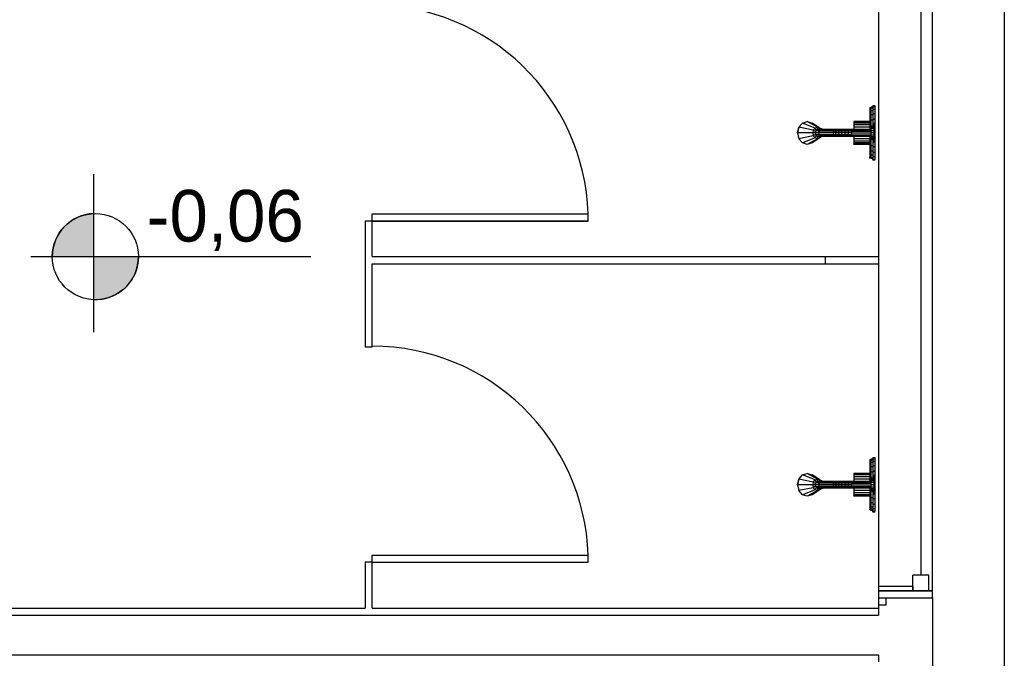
# Model space of a CAD drawing. Header units: millimetres. Extents: x 4 to 3534, y 14 to 98.
# Tile 109 of 161: x 47.09 to 49.83, y 37.66 to 39.44. Entities that reach past the tile are written whole.
import ezdxf

# ---------------------------------------------------------------- set-up
doc = ezdxf.new("R2010")
doc.units = ezdxf.units.MM
doc.header["$MEASUREMENT"] = 0
doc.styles.add('CenturyGothic', font='GOTHIC.TTF')

msp = doc.modelspace()

# ---------------------------------------------------------------- hatches: boundary and pattern name
at = {"linetype": 'Continuous'}
for points in [[(47.19819, 38.77944), (47.29775, 38.77944), (47.29775, 38.89934), (47.26773, 38.89414), (47.23998, 38.88164), (47.21629, 38.86244), (47.19819, 38.83794), (47.18683, 38.80964), (47.18297, 38.77944), (47.18683, 38.77944), (47.19819, 38.77944)], [(47.29775, 38.65954), (47.32529, 38.66154), (47.35165, 38.66974), (47.37543, 38.68384), (47.39538, 38.70294), (47.41043, 38.72604), (47.41979, 38.75204), (47.42297, 38.77944), (47.29775, 38.77944), (47.29775, 38.66154), (47.29775, 38.65954)]]:
    msp.add_hatch(color=7, dxfattribs=at).paths.add_polyline_path(points)

# ---------------------------------------------------------------- linework, layer by layer
at = {"color": 7}
for p, q in [((49.8332, 42.09824), (49.8332, 35.54824)), ((49.4832, 41.96014), (49.4832, 37.84824)), ((49.6332, 37.84824), (49.6332, 41.96014)), ((49.60097, 41.91564), (49.60097, 37.89264)), ((49.46685, 39.19994), (49.4732, 39.19994)), ((49.46685, 39.19994), (49.46685, 39.19734)), ((49.46685, 39.19734), (49.46685, 39.18974)), ((49.46685, 39.19734), (49.4732, 39.19734)), ((49.4732, 39.19994), (49.4732, 39.19734)), ((49.4732, 39.19734), (49.4732, 39.18974)), ((49.46209, 39.19364), (49.45891, 39.19364)), ((49.45891, 39.19364), (49.45891, 39.19124)), ((49.45891, 39.19124), (49.45891, 39.18424)), ((49.46209, 39.19124), (49.45891, 39.19124)), ((49.45891, 39.18424), (49.45891, 39.17314)), ((49.46209, 39.18424), (49.45891, 39.18424)), ((49.45891, 39.17314), (49.45891, 39.15864)), ((49.46209, 39.17314), (49.45891, 39.17314)), ((49.46685, 39.19524), (49.46209, 39.19524)), ((49.46209, 39.19524), (49.46209, 39.19274)), ((49.46209, 39.19274), (49.46209, 39.18564)), ((49.46685, 39.19274), (49.46209, 39.19274)), ((49.46209, 39.18564), (49.46209, 39.17424)), ((49.46685, 39.18564), (49.46209, 39.18564)), ((49.46209, 39.17424), (49.46209, 39.15944)), ((49.46685, 39.17424), (49.46209, 39.17424)), ((49.46685, 39.18974), (49.46685, 39.17764)), ((49.46685, 39.18974), (49.4732, 39.18974)), ((49.46685, 39.17764), (49.46685, 39.16184)), ((49.46685, 39.17764), (49.4732, 39.17764)), ((49.4732, 39.18974), (49.4732, 39.17764)), ((49.4732, 39.17764), (49.4732, 39.16184)), ((49.26125, 39.13964), (49.27111, 39.15124)), ((49.26125, 39.13964), (49.27111, 39.15124)), ((49.27111, 39.15124), (49.28457, 39.15554)), ((49.27111, 39.15124), (49.28457, 39.15554)), ((49.30644, 39.13754), (49.27111, 39.15124)), ((49.28457, 39.15554), (49.29803, 39.15124)), ((49.31317, 39.13964), (49.28457, 39.15554)), ((49.28457, 39.15554), (49.29803, 39.15124)), ((49.3199, 39.13754), (49.29803, 39.15124)), ((49.45891, 39.15554), (49.41446, 39.15554)), ((49.41446, 39.15554), (49.41446, 39.15444)), ((49.41446, 39.15444), (49.41446, 39.15124)), ((49.45891, 39.15444), (49.41446, 39.15444)), ((49.41446, 39.15124), (49.41446, 39.14624)), ((49.45891, 39.15124), (49.41446, 39.15124)), ((49.41446, 39.14624), (49.41446, 39.13964)), ((49.45891, 39.14624), (49.41446, 39.14624)), ((49.45891, 39.15864), (49.45891, 39.14184)), ((49.46209, 39.15864), (49.45891, 39.15864)), ((49.45891, 39.14184), (49.45891, 39.13324)), ((49.46209, 39.14184), (49.45891, 39.14184)), ((49.46209, 39.15944), (49.46209, 39.14224)), ((49.46685, 39.15944), (49.46209, 39.15944)), ((49.46209, 39.14224), (49.46209, 39.13964)), ((49.46685, 39.14224), (49.46209, 39.14224)), ((49.46685, 39.16184), (49.46685, 39.14344)), ((49.46685, 39.16184), (49.4732, 39.16184)), ((49.46685, 39.14344), (49.46685, 39.13964)), ((49.46685, 39.14344), (49.47002, 39.14344)), ((49.47002, 39.15074), (49.4732, 39.15074)), ((49.47002, 39.15074), (49.47002, 39.14874)), ((49.47002, 39.14874), (49.47002, 39.14284)), ((49.47002, 39.14874), (49.4732, 39.14874)), ((49.47002, 39.14284), (49.47002, 39.13414)), ((49.47002, 39.14284), (49.4732, 39.14284)), ((49.4732, 39.16184), (49.4732, 39.15124)), ((49.4732, 39.15074), (49.4732, 39.14874)), ((49.4732, 39.14874), (49.4732, 39.14284)), ((49.4732, 39.14284), (49.4732, 39.13414)), ((49.26125, 39.13964), (49.25765, 39.12374)), ((49.25765, 39.12374), (49.26125, 39.13964)), ((49.25765, 39.12374), (49.26125, 39.10784)), ((49.29971, 39.12374), (49.25765, 39.12374)), ((49.25765, 39.12374), (49.26125, 39.10784)), ((49.30151, 39.13174), (49.26125, 39.13964)), ((49.30151, 39.11584), (49.26125, 39.10784)), ((49.30151, 39.13174), (49.29971, 39.12374)), ((49.30644, 39.12374), (49.29971, 39.12374)), ((49.29971, 39.12374), (49.30151, 39.11584)), ((49.30151, 39.13174), (49.30644, 39.13754)), ((49.30734, 39.12774), (49.30151, 39.13174)), ((49.30734, 39.11984), (49.30151, 39.11584)), ((49.30644, 39.11004), (49.30151, 39.11584)), ((49.30644, 39.13754), (49.31317, 39.13964)), ((49.30969, 39.13084), (49.30644, 39.13754)), ((49.30734, 39.12774), (49.30644, 39.12374)), ((49.30644, 39.12374), (49.30734, 39.11984)), ((49.30969, 39.11664), (49.30644, 39.11004)), ((49.30838, 39.12934), (49.30711, 39.12374)), ((49.30711, 39.12374), (49.30838, 39.11824)), ((49.31553, 39.12374), (49.30711, 39.12374)), ((49.30734, 39.12774), (49.30826, 39.12884)), ((49.30826, 39.11874), (49.30734, 39.11984)), ((49.30838, 39.12934), (49.31183, 39.13334)), ((49.31679, 39.12934), (49.30838, 39.12934)), ((49.31183, 39.11414), (49.30838, 39.11824)), ((49.31679, 39.11824), (49.30838, 39.11824)), ((49.31183, 39.13334), (49.31654, 39.13484)), ((49.32024, 39.13334), (49.31183, 39.13334)), ((49.31654, 39.11264), (49.31183, 39.11414)), ((49.32024, 39.11414), (49.31183, 39.11414)), ((49.31317, 39.13384), (49.31317, 39.13964)), ((49.31317, 39.13964), (49.3199, 39.13754)), ((49.31317, 39.11374), (49.31317, 39.10784)), ((49.31553, 39.12374), (49.31679, 39.12934)), ((49.31553, 39.12374), (49.31679, 39.11824)), ((49.31746, 39.12374), (49.31553, 39.12374)), ((49.32495, 39.13484), (49.31654, 39.13484)), ((49.31679, 39.12934), (49.32024, 39.13334)), ((49.32024, 39.11414), (49.31679, 39.11824)), ((49.31722, 39.12984), (49.31836, 39.12844)), ((49.31836, 39.11904), (49.31722, 39.11774)), ((49.31746, 39.12374), (49.31838, 39.12854)), ((49.31838, 39.11894), (49.31746, 39.12374)), ((49.35732, 39.12374), (49.31746, 39.12374)), ((49.31984, 39.13064), (49.31791, 39.13064)), ((49.31984, 39.11684), (49.31791, 39.11684)), ((49.31833, 39.13114), (49.31985, 39.13064)), ((49.31985, 39.11684), (49.31833, 39.11634)), ((49.31838, 39.12854), (49.32079, 39.13194)), ((49.35821, 39.12854), (49.31838, 39.12854)), ((49.32079, 39.11554), (49.31838, 39.11894)), ((49.35821, 39.11894), (49.31838, 39.11894)), ((49.31861, 39.13484), (49.3199, 39.13754)), ((49.3199, 39.13754), (49.32214, 39.13484)), ((49.32125, 39.13334), (49.32005, 39.13094)), ((49.32125, 39.11414), (49.32005, 39.11664)), ((49.32024, 39.13334), (49.32495, 39.13484)), ((49.32495, 39.11264), (49.32024, 39.11414)), ((49.32419, 39.13324), (49.32079, 39.13194)), ((49.36055, 39.13194), (49.32079, 39.13194)), ((49.32419, 39.11424), (49.32079, 39.11554)), ((49.36055, 39.11554), (49.32079, 39.11554)), ((49.32966, 39.13334), (49.32125, 39.13334)), ((49.32125, 39.13334), (49.32203, 39.13244)), ((49.32203, 39.11504), (49.32125, 39.11414)), ((49.32966, 39.11414), (49.32125, 39.11414)), ((49.36383, 39.13324), (49.32419, 39.13324)), ((49.36383, 39.11424), (49.32419, 39.11424)), ((49.32495, 39.13484), (49.32966, 39.13334)), ((49.32966, 39.11414), (49.32495, 39.11264)), ((49.35732, 39.12374), (49.35821, 39.12854)), ((49.36433, 39.12374), (49.35732, 39.12374)), ((49.35821, 39.11894), (49.35732, 39.12374)), ((49.35821, 39.12854), (49.36055, 39.13194)), ((49.36512, 39.12854), (49.35821, 39.12854)), ((49.36512, 39.11894), (49.35821, 39.11894)), ((49.36055, 39.11554), (49.35821, 39.11894)), ((49.36383, 39.13324), (49.36055, 39.13194)), ((49.3672, 39.13194), (49.36055, 39.13194)), ((49.3672, 39.11554), (49.36055, 39.11554)), ((49.36383, 39.11424), (49.36055, 39.11554)), ((49.37012, 39.13324), (49.36383, 39.13324)), ((49.37012, 39.11424), (49.36383, 39.11424)), ((49.36433, 39.12374), (49.36512, 39.12854)), ((49.37227, 39.12374), (49.36433, 39.12374)), ((49.36512, 39.11894), (49.36433, 39.12374)), ((49.36512, 39.12854), (49.3672, 39.13194)), ((49.37292, 39.12854), (49.36512, 39.12854)), ((49.37292, 39.11894), (49.36512, 39.11894)), ((49.3672, 39.11554), (49.36512, 39.11894)), ((49.37462, 39.13194), (49.3672, 39.13194)), ((49.37462, 39.11554), (49.3672, 39.11554)), ((49.37012, 39.13324), (49.36736, 39.13204)), ((49.37012, 39.11424), (49.36736, 39.11544)), ((49.37702, 39.13324), (49.37012, 39.13324)), ((49.37702, 39.11424), (49.37012, 39.11424)), ((49.37227, 39.12374), (49.37292, 39.12854)), ((49.38079, 39.12374), (49.37227, 39.12374)), ((49.37292, 39.11894), (49.37227, 39.12374)), ((49.37292, 39.12854), (49.37462, 39.13194)), ((49.38129, 39.12854), (49.37292, 39.12854)), ((49.38129, 39.11894), (49.37292, 39.11894)), ((49.37462, 39.11554), (49.37292, 39.11894)), ((49.37702, 39.13324), (49.37462, 39.13194)), ((49.38259, 39.13194), (49.37462, 39.13194)), ((49.38259, 39.11554), (49.37462, 39.11554)), ((49.37702, 39.11424), (49.37462, 39.11554)), ((49.38443, 39.13324), (49.37702, 39.13324)), ((49.38443, 39.11424), (49.37702, 39.11424)), ((49.38079, 39.12374), (49.38129, 39.12854)), ((49.38979, 39.12374), (49.38079, 39.12374)), ((49.38129, 39.11894), (49.38079, 39.12374)), ((49.38129, 39.12854), (49.38259, 39.13194)), ((49.39012, 39.12854), (49.38129, 39.12854)), ((49.39012, 39.11894), (49.38129, 39.11894)), ((49.38259, 39.11554), (49.38129, 39.11894)), ((49.38443, 39.13324), (49.38259, 39.13194)), ((49.39101, 39.13194), (49.38259, 39.13194)), ((49.39101, 39.11554), (49.38259, 39.11554)), ((49.38443, 39.11424), (49.38259, 39.11554)), ((49.39225, 39.13324), (49.38443, 39.13324)), ((49.39225, 39.11424), (49.38443, 39.11424)), ((49.38979, 39.12374), (49.39012, 39.12854)), ((49.39914, 39.12374), (49.38979, 39.12374)), ((49.39012, 39.11894), (49.38979, 39.12374)), ((49.39012, 39.12854), (49.39101, 39.13194)), ((49.39931, 39.12854), (49.39012, 39.12854)), ((49.39931, 39.11894), (49.39012, 39.11894)), ((49.39101, 39.11554), (49.39012, 39.11894)), ((49.39225, 39.13324), (49.39101, 39.13194)), ((49.39976, 39.13194), (49.39101, 39.13194)), ((49.39976, 39.11554), (49.39101, 39.11554)), ((49.39225, 39.11424), (49.39101, 39.11554)), ((49.40038, 39.13324), (49.39225, 39.13324)), ((49.40038, 39.11424), (49.39225, 39.11424)), ((49.39914, 39.12374), (49.39931, 39.12854)), ((49.40842, 39.12374), (49.39914, 39.12374)), ((49.39931, 39.11894), (49.39914, 39.12374)), ((49.39931, 39.12854), (49.39976, 39.13194)), ((49.40847, 39.12854), (49.39931, 39.12854)), ((49.40847, 39.11894), (49.39931, 39.11894)), ((49.39976, 39.11554), (49.39931, 39.11894)), ((49.40038, 39.13324), (49.39976, 39.13194)), ((49.40858, 39.13194), (49.39976, 39.13194)), ((49.40858, 39.11554), (49.39976, 39.11554)), ((49.40038, 39.11424), (49.39976, 39.11554)), ((49.40873, 39.13324), (49.40038, 39.13324)), ((49.40873, 39.11424), (49.40038, 39.11424)), ((49.40842, 39.12374), (49.40847, 39.12854)), ((49.40847, 39.11894), (49.40842, 39.12374)), ((49.40842, 39.12374), (49.46209, 39.12374)), ((49.40847, 39.12854), (49.40858, 39.13194)), ((49.40847, 39.12854), (49.46209, 39.12854)), ((49.40858, 39.11554), (49.40847, 39.11894)), ((49.40847, 39.11894), (49.46209, 39.11894)), ((49.40873, 39.13324), (49.40858, 39.13194)), ((49.40858, 39.13194), (49.46209, 39.13194)), ((49.40873, 39.11424), (49.40858, 39.11554)), ((49.40858, 39.11554), (49.46209, 39.11554)), ((49.46209, 39.13324), (49.40873, 39.13324)), ((49.46209, 39.11424), (49.40873, 39.11424)), ((49.41446, 39.13964), (49.41446, 39.13324)), ((49.45891, 39.13964), (49.41446, 39.13964)), ((49.41446, 39.11424), (49.41446, 39.10784)), ((49.45891, 39.11424), (49.45891, 39.10564)), ((49.47002, 39.13964), (49.46209, 39.13964)), ((49.46209, 39.13964), (49.46209, 39.13844)), ((49.46209, 39.13844), (49.46209, 39.13494)), ((49.47002, 39.13844), (49.46209, 39.13844)), ((49.46209, 39.13494), (49.46209, 39.12984)), ((49.47002, 39.13494), (49.46209, 39.13494)), ((49.46209, 39.12984), (49.46209, 39.12374)), ((49.47002, 39.12984), (49.46209, 39.12984)), ((49.46209, 39.12374), (49.46209, 39.11764)), ((49.47002, 39.12374), (49.46209, 39.12374)), ((49.46209, 39.11764), (49.46209, 39.11254)), ((49.47002, 39.11764), (49.46209, 39.11764)), ((49.47002, 39.13414), (49.47002, 39.12374)), ((49.47002, 39.13414), (49.4732, 39.13414)), ((49.47002, 39.12374), (49.47002, 39.11344)), ((49.47002, 39.12374), (49.4732, 39.12374)), ((49.4732, 39.13414), (49.4732, 39.12374)), ((49.4732, 39.12374), (49.4732, 39.11344)), ((49.27111, 39.09624), (49.26125, 39.10784)), ((49.27111, 39.09624), (49.26125, 39.10784)), ((49.30644, 39.11004), (49.27111, 39.09624)), ((49.28457, 39.09204), (49.27111, 39.09624)), ((49.28457, 39.09204), (49.27111, 39.09624)), ((49.31317, 39.10784), (49.28457, 39.09204)), ((49.29803, 39.09624), (49.28457, 39.09204)), ((49.29803, 39.09624), (49.28457, 39.09204)), ((49.3199, 39.11004), (49.29803, 39.09624)), ((49.31317, 39.10784), (49.30644, 39.11004)), ((49.3199, 39.11004), (49.31317, 39.10784)), ((49.32495, 39.11264), (49.31654, 39.11264)), ((49.31861, 39.11264), (49.3199, 39.11004)), ((49.32214, 39.11264), (49.3199, 39.11004)), ((49.41446, 39.10784), (49.41446, 39.10134)), ((49.45891, 39.10784), (49.41446, 39.10784)), ((49.41446, 39.10134), (49.41446, 39.09624)), ((49.45891, 39.10134), (49.41446, 39.10134)), ((49.41446, 39.09624), (49.41446, 39.09314)), ((49.45891, 39.09624), (49.41446, 39.09624)), ((49.41446, 39.09204), (49.41446, 39.09314)), ((49.45891, 39.09314), (49.41446, 39.09314)), ((49.45891, 39.09204), (49.41446, 39.09204)), ((49.45891, 39.10564), (49.45891, 39.08884)), ((49.46209, 39.10564), (49.45891, 39.10564)), ((49.45891, 39.08884), (49.45891, 39.07434)), ((49.46209, 39.08884), (49.45891, 39.08884)), ((49.46209, 39.11254), (49.46209, 39.10914)), ((49.47002, 39.11254), (49.46209, 39.11254)), ((49.46209, 39.10784), (49.46209, 39.10914)), ((49.47002, 39.10914), (49.46209, 39.10914)), ((49.47002, 39.10784), (49.46209, 39.10784)), ((49.46209, 39.10784), (49.46209, 39.10524)), ((49.46209, 39.10524), (49.46209, 39.08804)), ((49.46685, 39.10524), (49.46209, 39.10524)), ((49.46209, 39.08804), (49.46209, 39.07324)), ((49.46685, 39.08804), (49.46209, 39.08804)), ((49.46685, 39.10784), (49.46685, 39.10404)), ((49.46685, 39.10404), (49.46685, 39.08564)), ((49.46685, 39.10404), (49.47002, 39.10404)), ((49.47002, 39.11344), (49.47002, 39.10464)), ((49.47002, 39.11344), (49.4732, 39.11344)), ((49.47002, 39.10464), (49.47002, 39.09884)), ((49.47002, 39.10464), (49.4732, 39.10464)), ((49.47002, 39.09674), (49.47002, 39.09884)), ((49.47002, 39.09884), (49.4732, 39.09884)), ((49.4732, 39.09674), (49.47002, 39.09674)), ((49.4732, 39.11344), (49.4732, 39.10464)), ((49.4732, 39.10464), (49.4732, 39.09884)), ((49.4732, 39.09674), (49.4732, 39.09884)), ((49.4732, 39.09674), (49.4732, 39.08564)), ((49.45891, 39.07434), (49.45891, 39.06324)), ((49.46209, 39.07434), (49.45891, 39.07434)), ((49.45891, 39.06324), (49.45891, 39.05634)), ((49.46209, 39.06324), (49.45891, 39.06324)), ((49.46209, 39.07324), (49.46209, 39.06194)), ((49.46685, 39.07324), (49.46209, 39.07324)), ((49.46209, 39.06194), (49.46209, 39.05474)), ((49.46685, 39.06194), (49.46209, 39.06194)), ((49.46685, 39.08564), (49.46685, 39.06984)), ((49.46685, 39.08564), (49.4732, 39.08564)), ((49.46685, 39.06984), (49.46685, 39.05774)), ((49.46685, 39.06984), (49.4732, 39.06984)), ((49.4732, 39.08564), (49.4732, 39.06984)), ((49.4732, 39.06984), (49.4732, 39.05774)), ((49.45891, 39.05394), (49.45891, 39.05634)), ((49.46209, 39.05634), (49.45891, 39.05634)), ((49.46209, 39.05394), (49.45891, 39.05394)), ((49.46209, 39.05234), (49.46209, 39.05474)), ((49.46685, 39.05474), (49.46209, 39.05474)), ((49.46685, 39.05234), (49.46209, 39.05234)), ((49.46685, 39.05774), (49.46685, 39.05014)), ((49.46685, 39.05774), (49.4732, 39.05774)), ((49.46685, 39.04754), (49.46685, 39.05014)), ((49.46685, 39.05014), (49.4732, 39.05014)), ((49.4732, 39.04754), (49.46685, 39.04754)), ((49.4732, 39.05774), (49.4732, 39.05014)), ((49.4732, 39.04754), (49.4732, 39.05014)), ((47.29775, 39.00924), (47.29775, 38.56924)), ((47.29775, 38.89934), (47.29775, 38.65954)), ((48.07354, 38.89814), (48.6749, 38.89814)), ((48.07354, 38.87814), (48.07354, 38.89814)), ((48.07354, 38.89814), (48.6749, 38.89814)), ((48.07354, 38.87814), (48.07354, 38.89814)), ((48.6749, 38.87814), (48.6749, 38.89814)), ((48.6749, 38.87814), (48.6749, 38.89814)), ((48.07354, 38.87814), (48.05354, 38.87814)), ((48.05354, 38.87814), (48.05354, 38.52814)), ((48.6749, 38.87814), (48.05354, 38.87814)), ((48.07354, 38.77944), (48.07354, 38.87814)), ((48.07354, 38.87814), (48.6749, 38.87814)), ((47.12282, 38.77944), (47.90282, 38.77944)), ((47.18297, 38.77944), (47.42297, 38.77944)), ((48.07354, 38.77944), (49.4832, 38.77944)), ((48.07354, 38.75944), (49.4832, 38.75944)), ((48.07354, 38.52814), (48.07354, 38.75944)), ((49.33574, 38.75944), (49.33574, 38.77944)), ((48.05354, 38.52814), (48.07354, 38.52814)), ((49.46209, 38.21364), (49.45891, 38.21364)), ((49.45891, 38.21364), (49.45891, 38.21124)), ((49.45891, 38.21124), (49.45891, 38.20424)), ((49.46209, 38.21124), (49.45891, 38.21124)), ((49.46685, 38.21514), (49.46209, 38.21514)), ((49.46209, 38.21514), (49.46209, 38.21274)), ((49.46209, 38.21274), (49.46209, 38.20564)), ((49.46685, 38.21274), (49.46209, 38.21274)), ((49.46685, 38.21994), (49.4732, 38.21994)), ((49.46685, 38.21994), (49.46685, 38.21734)), ((49.46685, 38.21734), (49.46685, 38.20974)), ((49.46685, 38.21734), (49.4732, 38.21734)), ((49.46685, 38.20974), (49.46685, 38.19764)), ((49.46685, 38.20974), (49.4732, 38.20974)), ((49.4732, 38.21994), (49.4732, 38.21734)), ((49.4732, 38.21734), (49.4732, 38.20974)), ((49.4732, 38.20974), (49.4732, 38.19764)), ((49.45891, 38.20424), (49.45891, 38.19314)), ((49.46209, 38.20424), (49.45891, 38.20424)), ((49.45891, 38.19314), (49.45891, 38.17864)), ((49.46209, 38.19314), (49.45891, 38.19314)), ((49.46209, 38.20564), (49.46209, 38.19424)), ((49.46685, 38.20564), (49.46209, 38.20564)), ((49.46209, 38.19424), (49.46209, 38.17944)), ((49.46685, 38.19424), (49.46209, 38.19424)), ((49.46685, 38.19764), (49.46685, 38.18184)), ((49.46685, 38.19764), (49.4732, 38.19764)), ((49.46685, 38.18184), (49.46685, 38.16344)), ((49.46685, 38.18184), (49.4732, 38.18184)), ((49.4732, 38.19764), (49.4732, 38.18184)), ((49.4732, 38.18184), (49.4732, 38.17114)), ((49.26125, 38.15964), (49.25765, 38.14374)), ((49.25765, 38.14374), (49.26125, 38.15964)), ((49.26125, 38.15964), (49.27111, 38.17124)), ((49.26125, 38.15964), (49.27111, 38.17124)), ((49.30151, 38.15164), (49.26125, 38.15964)), ((49.27111, 38.17124), (49.28457, 38.17554)), ((49.27111, 38.17124), (49.28457, 38.17554)), ((49.30644, 38.15754), (49.27111, 38.17124)), ((49.28457, 38.17554), (49.29803, 38.17124)), ((49.31317, 38.15964), (49.28457, 38.17554)), ((49.28457, 38.17554), (49.29803, 38.17124)), ((49.3199, 38.15754), (49.29803, 38.17124)), ((49.30151, 38.15164), (49.30644, 38.15754)), ((49.30644, 38.15754), (49.31317, 38.15964)), ((49.30969, 38.15084), (49.30644, 38.15754)), ((49.31183, 38.15334), (49.31654, 38.15484)), ((49.31317, 38.15384), (49.31317, 38.15964)), ((49.31317, 38.15964), (49.3199, 38.15754)), ((49.32495, 38.15484), (49.31654, 38.15484)), ((49.31861, 38.15484), (49.3199, 38.15754)), ((49.3199, 38.15754), (49.32214, 38.15484)), ((49.32024, 38.15334), (49.32495, 38.15484)), ((49.32495, 38.15484), (49.32966, 38.15334)), ((49.45891, 38.17554), (49.41446, 38.17554)), ((49.41446, 38.17554), (49.41446, 38.17444)), ((49.41446, 38.17444), (49.41446, 38.17124)), ((49.45891, 38.17444), (49.41446, 38.17444)), ((49.41446, 38.17124), (49.41446, 38.16624)), ((49.45891, 38.17124), (49.41446, 38.17124)), ((49.41446, 38.16624), (49.41446, 38.15964)), ((49.45891, 38.16624), (49.41446, 38.16624)), ((49.41446, 38.15964), (49.41446, 38.15324)), ((49.45891, 38.15964), (49.41446, 38.15964)), ((49.45891, 38.17864), (49.45891, 38.16184)), ((49.46209, 38.17864), (49.45891, 38.17864)), ((49.45891, 38.16184), (49.45891, 38.15324)), ((49.46209, 38.16184), (49.45891, 38.16184)), ((49.46209, 38.17944), (49.46209, 38.16224)), ((49.46685, 38.17944), (49.46209, 38.17944)), ((49.46209, 38.16224), (49.46209, 38.15964)), ((49.46685, 38.16224), (49.46209, 38.16224)), ((49.47002, 38.15964), (49.46209, 38.15964)), ((49.46209, 38.15964), (49.46209, 38.15844)), ((49.46209, 38.15844), (49.46209, 38.15494)), ((49.47002, 38.15844), (49.46209, 38.15844)), ((49.46209, 38.15494), (49.46209, 38.14984)), ((49.47002, 38.15494), (49.46209, 38.15494)), ((49.46685, 38.16344), (49.46685, 38.15964)), ((49.46685, 38.16344), (49.47002, 38.16344)), ((49.47002, 38.17074), (49.4732, 38.17074)), ((49.47002, 38.17074), (49.47002, 38.16864)), ((49.47002, 38.16864), (49.47002, 38.16284)), ((49.47002, 38.16864), (49.4732, 38.16864)), ((49.47002, 38.16284), (49.47002, 38.15404)), ((49.47002, 38.16284), (49.4732, 38.16284)), ((49.4732, 38.17074), (49.4732, 38.16864)), ((49.4732, 38.16864), (49.4732, 38.16284)), ((49.4732, 38.16284), (49.4732, 38.15404)), ((49.25765, 38.14374), (49.26125, 38.12784)), ((49.29971, 38.14374), (49.25765, 38.14374)), ((49.25765, 38.14374), (49.26125, 38.12784)), ((49.30151, 38.13584), (49.26125, 38.12784)), ((49.27111, 38.11624), (49.26125, 38.12784)), ((49.27111, 38.11624), (49.26125, 38.12784)), ((49.30644, 38.13004), (49.27111, 38.11624)), ((49.31317, 38.12784), (49.28457, 38.11204)), ((49.3199, 38.13004), (49.29803, 38.11624)), ((49.30151, 38.15164), (49.29971, 38.14374)), ((49.30644, 38.14374), (49.29971, 38.14374)), ((49.29971, 38.14374), (49.30151, 38.13584)), ((49.30734, 38.14774), (49.30151, 38.15164)), ((49.30734, 38.13974), (49.30151, 38.13584)), ((49.30644, 38.13004), (49.30151, 38.13584)), ((49.30734, 38.14774), (49.30644, 38.14374)), ((49.30644, 38.14374), (49.30734, 38.13974)), ((49.30969, 38.13664), (49.30644, 38.13004)), ((49.31317, 38.12784), (49.30644, 38.13004)), ((49.30838, 38.14934), (49.30711, 38.14374)), ((49.30711, 38.14374), (49.30838, 38.13814)), ((49.31553, 38.14374), (49.30711, 38.14374)), ((49.30734, 38.14774), (49.30826, 38.14884)), ((49.30826, 38.13874), (49.30734, 38.13974)), ((49.30838, 38.14934), (49.31183, 38.15334)), ((49.31679, 38.14934), (49.30838, 38.14934)), ((49.31183, 38.13414), (49.30838, 38.13814)), ((49.31679, 38.13814), (49.30838, 38.13814)), ((49.32024, 38.15334), (49.31183, 38.15334)), ((49.31654, 38.13264), (49.31183, 38.13414)), ((49.32024, 38.13414), (49.31183, 38.13414)), ((49.31317, 38.13374), (49.31317, 38.12784)), ((49.3199, 38.13004), (49.31317, 38.12784)), ((49.31553, 38.14374), (49.31679, 38.14934)), ((49.31553, 38.14374), (49.31679, 38.13814)), ((49.31746, 38.14374), (49.31553, 38.14374)), ((49.32495, 38.13264), (49.31654, 38.13264)), ((49.31679, 38.14934), (49.32024, 38.15334)), ((49.32024, 38.13414), (49.31679, 38.13814)), ((49.31722, 38.14984), (49.31836, 38.14844)), ((49.31836, 38.13904), (49.31722, 38.13764)), ((49.31746, 38.14374), (49.31838, 38.14854)), ((49.31838, 38.13894), (49.31746, 38.14374)), ((49.35732, 38.14374), (49.31746, 38.14374)), ((49.31984, 38.15064), (49.31791, 38.15064)), ((49.31984, 38.13684), (49.31791, 38.13684)), ((49.31833, 38.15114), (49.31985, 38.15064)), ((49.31985, 38.13684), (49.31833, 38.13634)), ((49.31838, 38.14854), (49.32079, 38.15194)), ((49.35821, 38.14854), (49.31838, 38.14854)), ((49.32079, 38.13554), (49.31838, 38.13894)), ((49.35821, 38.13894), (49.31838, 38.13894)), ((49.31861, 38.13264), (49.3199, 38.13004)), ((49.32214, 38.13264), (49.3199, 38.13004)), ((49.32125, 38.15334), (49.32005, 38.15094)), ((49.32125, 38.13414), (49.32005, 38.13654)), ((49.32495, 38.13264), (49.32024, 38.13414)), ((49.32419, 38.15324), (49.32079, 38.15194)), ((49.36055, 38.15194), (49.32079, 38.15194)), ((49.32419, 38.13424), (49.32079, 38.13554)), ((49.36055, 38.13554), (49.32079, 38.13554)), ((49.32966, 38.15334), (49.32125, 38.15334)), ((49.32125, 38.15334), (49.32203, 38.15244)), ((49.32203, 38.13504), (49.32125, 38.13414)), ((49.32966, 38.13414), (49.32125, 38.13414)), ((49.36383, 38.15324), (49.32419, 38.15324)), ((49.36383, 38.13424), (49.32419, 38.13424)), ((49.32966, 38.13414), (49.32495, 38.13264)), ((49.35732, 38.14374), (49.35821, 38.14854)), ((49.36433, 38.14374), (49.35732, 38.14374)), ((49.35821, 38.13894), (49.35732, 38.14374)), ((49.35821, 38.14854), (49.36055, 38.15194)), ((49.36512, 38.14854), (49.35821, 38.14854)), ((49.36512, 38.13894), (49.35821, 38.13894)), ((49.36055, 38.13554), (49.35821, 38.13894)), ((49.36383, 38.15324), (49.36055, 38.15194)), ((49.3672, 38.15194), (49.36055, 38.15194)), ((49.3672, 38.13554), (49.36055, 38.13554)), ((49.36383, 38.13424), (49.36055, 38.13554)), ((49.37012, 38.15324), (49.36383, 38.15324)), ((49.37012, 38.13424), (49.36383, 38.13424)), ((49.36433, 38.14374), (49.36512, 38.14854)), ((49.37227, 38.14374), (49.36433, 38.14374)), ((49.36512, 38.13894), (49.36433, 38.14374)), ((49.36512, 38.14854), (49.3672, 38.15194)), ((49.37292, 38.14854), (49.36512, 38.14854)), ((49.37292, 38.13894), (49.36512, 38.13894)), ((49.3672, 38.13554), (49.36512, 38.13894)), ((49.37462, 38.15194), (49.3672, 38.15194)), ((49.37462, 38.13554), (49.3672, 38.13554)), ((49.37012, 38.15324), (49.36736, 38.15204)), ((49.37012, 38.13424), (49.36736, 38.13544)), ((49.37702, 38.15324), (49.37012, 38.15324)), ((49.37702, 38.13424), (49.37012, 38.13424)), ((49.37227, 38.14374), (49.37292, 38.14854)), ((49.38079, 38.14374), (49.37227, 38.14374)), ((49.37292, 38.13894), (49.37227, 38.14374)), ((49.37292, 38.14854), (49.37462, 38.15194)), ((49.38129, 38.14854), (49.37292, 38.14854)), ((49.38129, 38.13894), (49.37292, 38.13894)), ((49.37462, 38.13554), (49.37292, 38.13894)), ((49.37702, 38.15324), (49.37462, 38.15194)), ((49.38259, 38.15194), (49.37462, 38.15194)), ((49.38259, 38.13554), (49.37462, 38.13554)), ((49.37702, 38.13424), (49.37462, 38.13554)), ((49.38443, 38.15324), (49.37702, 38.15324)), ((49.38443, 38.13424), (49.37702, 38.13424)), ((49.38079, 38.14374), (49.38129, 38.14854)), ((49.38979, 38.14374), (49.38079, 38.14374)), ((49.38129, 38.13894), (49.38079, 38.14374)), ((49.38129, 38.14854), (49.38259, 38.15194)), ((49.39012, 38.14854), (49.38129, 38.14854)), ((49.39012, 38.13894), (49.38129, 38.13894)), ((49.38259, 38.13554), (49.38129, 38.13894)), ((49.38443, 38.15324), (49.38259, 38.15194)), ((49.39101, 38.15194), (49.38259, 38.15194)), ((49.39101, 38.13554), (49.38259, 38.13554)), ((49.38443, 38.13424), (49.38259, 38.13554)), ((49.39225, 38.15324), (49.38443, 38.15324)), ((49.39225, 38.13424), (49.38443, 38.13424)), ((49.38979, 38.14374), (49.39012, 38.14854)), ((49.39914, 38.14374), (49.38979, 38.14374)), ((49.39012, 38.13894), (49.38979, 38.14374)), ((49.39012, 38.14854), (49.39101, 38.15194)), ((49.39931, 38.14854), (49.39012, 38.14854)), ((49.39931, 38.13894), (49.39012, 38.13894)), ((49.39101, 38.13554), (49.39012, 38.13894)), ((49.39225, 38.15324), (49.39101, 38.15194)), ((49.39976, 38.15194), (49.39101, 38.15194)), ((49.39976, 38.13554), (49.39101, 38.13554)), ((49.39225, 38.13424), (49.39101, 38.13554)), ((49.40038, 38.15324), (49.39225, 38.15324)), ((49.40038, 38.13424), (49.39225, 38.13424)), ((49.39914, 38.14374), (49.39931, 38.14854)), ((49.40842, 38.14374), (49.39914, 38.14374)), ((49.39931, 38.13894), (49.39914, 38.14374)), ((49.39931, 38.14854), (49.39976, 38.15194)), ((49.40847, 38.14854), (49.39931, 38.14854)), ((49.40847, 38.13894), (49.39931, 38.13894)), ((49.39976, 38.13554), (49.39931, 38.13894)), ((49.40038, 38.15324), (49.39976, 38.15194)), ((49.40858, 38.15194), (49.39976, 38.15194)), ((49.40858, 38.13554), (49.39976, 38.13554)), ((49.40038, 38.13424), (49.39976, 38.13554)), ((49.40873, 38.15324), (49.40038, 38.15324)), ((49.40873, 38.13424), (49.40038, 38.13424)), ((49.40842, 38.14374), (49.40847, 38.14854)), ((49.40847, 38.13894), (49.40842, 38.14374)), ((49.40842, 38.14374), (49.46209, 38.14374)), ((49.40847, 38.14854), (49.40858, 38.15194)), ((49.40847, 38.14854), (49.46209, 38.14854)), ((49.40858, 38.13554), (49.40847, 38.13894)), ((49.40847, 38.13894), (49.46209, 38.13894)), ((49.40873, 38.15324), (49.40858, 38.15194)), ((49.40858, 38.15194), (49.46209, 38.15194)), ((49.40873, 38.13424), (49.40858, 38.13554)), ((49.40858, 38.13554), (49.46209, 38.13554)), ((49.46209, 38.15324), (49.40873, 38.15324)), ((49.46209, 38.13424), (49.40873, 38.13424)), ((49.41446, 38.13424), (49.41446, 38.12784)), ((49.41446, 38.12784), (49.41446, 38.12134)), ((49.45891, 38.12784), (49.41446, 38.12784)), ((49.45891, 38.13424), (49.45891, 38.12564)), ((49.46209, 38.14984), (49.46209, 38.14374)), ((49.47002, 38.14984), (49.46209, 38.14984)), ((49.46209, 38.14374), (49.46209, 38.13764)), ((49.47002, 38.14374), (49.46209, 38.14374)), ((49.46209, 38.13764), (49.46209, 38.13254)), ((49.47002, 38.13764), (49.46209, 38.13764)), ((49.46209, 38.13254), (49.46209, 38.12904)), ((49.47002, 38.13254), (49.46209, 38.13254)), ((49.46209, 38.12784), (49.46209, 38.12904)), ((49.47002, 38.12904), (49.46209, 38.12904)), ((49.47002, 38.12784), (49.46209, 38.12784)), ((49.46209, 38.12784), (49.46209, 38.12524)), ((49.46685, 38.12784), (49.46685, 38.12404)), ((49.47002, 38.15404), (49.47002, 38.14374)), ((49.47002, 38.15404), (49.4732, 38.15404)), ((49.47002, 38.14374), (49.47002, 38.13344)), ((49.47002, 38.14374), (49.4732, 38.14374)), ((49.47002, 38.13344), (49.47002, 38.12464)), ((49.47002, 38.13344), (49.4732, 38.13344)), ((49.4732, 38.15404), (49.4732, 38.14374)), ((49.4732, 38.14374), (49.4732, 38.13344)), ((49.4732, 38.13344), (49.4732, 38.12464)), ((49.28457, 38.11204), (49.27111, 38.11624)), ((49.28457, 38.11204), (49.27111, 38.11624)), ((49.29803, 38.11624), (49.28457, 38.11204)), ((49.29803, 38.11624), (49.28457, 38.11204)), ((49.41446, 38.12134), (49.41446, 38.11624)), ((49.45891, 38.12134), (49.41446, 38.12134)), ((49.41446, 38.11624), (49.41446, 38.11304)), ((49.45891, 38.11624), (49.41446, 38.11624)), ((49.41446, 38.11204), (49.41446, 38.11304)), ((49.45891, 38.11304), (49.41446, 38.11304)), ((49.45891, 38.11204), (49.41446, 38.11204)), ((49.45891, 38.12564), (49.45891, 38.10884)), ((49.46209, 38.12564), (49.45891, 38.12564)), ((49.45891, 38.10884), (49.45891, 38.09434)), ((49.46209, 38.10884), (49.45891, 38.10884)), ((49.46209, 38.12524), (49.46209, 38.10804)), ((49.46685, 38.12524), (49.46209, 38.12524)), ((49.46209, 38.10804), (49.46209, 38.09324)), ((49.46685, 38.10804), (49.46209, 38.10804)), ((49.46685, 38.12404), (49.46685, 38.10564)), ((49.46685, 38.12404), (49.47002, 38.12404)), ((49.46685, 38.10564), (49.46685, 38.08984)), ((49.46685, 38.10564), (49.4732, 38.10564)), ((49.47002, 38.12464), (49.47002, 38.11884)), ((49.47002, 38.12464), (49.4732, 38.12464)), ((49.47002, 38.11674), (49.47002, 38.11884)), ((49.47002, 38.11884), (49.4732, 38.11884)), ((49.4732, 38.11674), (49.47002, 38.11674)), ((49.4732, 38.12464), (49.4732, 38.11884)), ((49.4732, 38.11674), (49.4732, 38.11884)), ((49.4732, 38.11674), (49.4732, 38.10564)), ((49.4732, 38.10564), (49.4732, 38.08984)), ((49.45891, 38.09434), (49.45891, 38.08324)), ((49.46209, 38.09434), (49.45891, 38.09434)), ((49.45891, 38.08324), (49.45891, 38.07624)), ((49.46209, 38.08324), (49.45891, 38.08324)), ((49.45891, 38.07394), (49.45891, 38.07624)), ((49.46209, 38.07624), (49.45891, 38.07624)), ((49.46209, 38.07394), (49.45891, 38.07394)), ((49.46209, 38.09324), (49.46209, 38.08184)), ((49.46685, 38.09324), (49.46209, 38.09324)), ((49.46209, 38.08184), (49.46209, 38.07474)), ((49.46685, 38.08184), (49.46209, 38.08184)), ((49.46209, 38.07234), (49.46209, 38.07474)), ((49.46685, 38.07474), (49.46209, 38.07474)), ((49.46685, 38.07234), (49.46209, 38.07234)), ((49.46685, 38.08984), (49.46685, 38.07774)), ((49.46685, 38.08984), (49.4732, 38.08984)), ((49.46685, 38.07774), (49.46685, 38.07014)), ((49.46685, 38.07774), (49.4732, 38.07774)), ((49.4732, 38.08984), (49.4732, 38.07774)), ((49.4732, 38.07774), (49.4732, 38.07014)), ((49.46685, 38.06754), (49.46685, 38.07014)), ((49.46685, 38.07014), (49.4732, 38.07014)), ((49.4732, 38.06754), (49.46685, 38.06754)), ((49.4732, 38.06754), (49.4732, 38.07014)), ((48.07354, 37.94814), (48.6749, 37.94814)), ((48.07354, 37.92814), (48.07354, 37.94814)), ((48.6749, 37.92814), (48.6749, 37.94814)), ((48.07354, 37.92814), (48.05354, 37.92814)), ((48.05354, 37.92814), (48.05354, 37.80064)), ((48.07354, 37.80064), (48.07354, 37.92814)), ((48.07354, 37.92814), (48.6749, 37.92814)), ((49.6232, 37.89264), (49.57875, 37.89264)), ((49.57875, 37.84824), (49.57875, 37.89264)), ((49.6232, 37.84824), (49.6232, 37.89264)), ((49.4832, 37.86094), (49.4832, 37.82914)), ((49.57875, 37.86094), (49.4832, 37.86094)), ((49.57875, 37.86094), (49.57875, 37.84824)), ((49.6332, 37.84824), (49.4832, 37.84824)), ((49.4832, 37.84824), (49.4832, 37.82914)), ((49.4832, 37.84824), (49.6332, 37.84824)), ((49.4832, 37.82914), (49.4832, 37.80064)), ((49.4832, 37.82914), (49.6332, 37.82914)), ((49.5032, 37.82914), (49.5032, 37.80824)), ((49.6232, 37.84824), (49.57875, 37.84824)), ((49.57875, 37.84824), (49.6332, 37.84824)), ((49.6332, 37.82914), (49.6332, 37.84824)), ((49.6332, 37.82914), (49.6332, 37.84824)), ((49.6332, 37.82914), (49.6332, 35.54824)), ((44.4232, 37.80064), (48.05354, 37.80064)), ((48.07354, 37.80064), (49.4832, 37.80064)), ((49.5032, 37.80824), (49.4832, 37.80824)), ((49.4832, 37.80064), (49.4832, 37.78064)), ((44.4232, 37.78064), (49.4832, 37.78064)), ((44.4232, 37.67064), (49.4832, 37.67064)), ((49.4832, 37.67064), (49.4832, 37.65064))]:
    msp.add_line(p, q, dxfattribs=at)
msp.add_circle((47.30297, 38.77944), 0.12, dxfattribs=at)
for centre, radius, start, end in [((48.07354, 38.87814), 0.60169, 1.90484, 90), ((47.30297, 38.77944), 0.12, 92.4939, 180), ((47.30297, 38.77944), 0.12, 267.506, 0), ((48.07354, 37.92814), 0.60169, 1.90484, 90)]:
    msp.add_arc(centre, radius, start, end, dxfattribs=at)

# ---------------------------------------------------------------- texts
at = {"color": 7, "insert": (47.4452, 38.79466), "char_height": 0.143711, "width": 1.6088013, "attachment_point": 7, "line_spacing_factor": 0.798, "style": 'CenturyGothic'}
msp.add_mtext('-0,06', dxfattribs=at)

doc.saveas('drawing.dxf')
